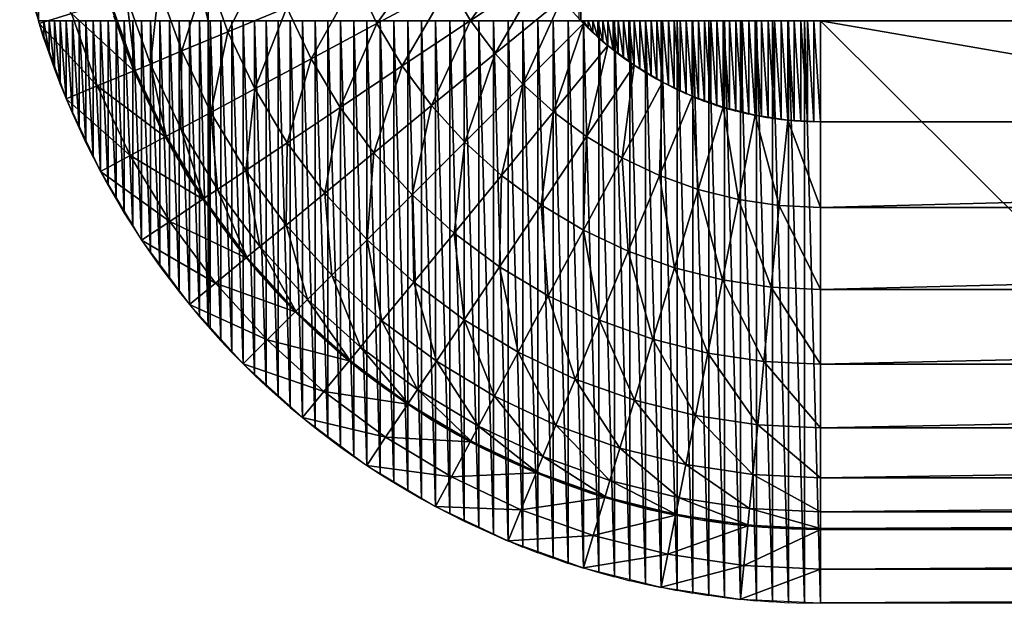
# Model space of a CAD drawing. Extents: x -100 to 100, y -50 to 50.
# Tile 1 of 19: x -100 to -76, y -50 to -36. Entities that reach past the tile are written whole.
import ezdxf

# ---------------------------------------------------------------- set-up
doc = ezdxf.new("R2010")
doc.units = 0

msp = doc.modelspace()

# ---------------------------------------------------------------- linework, layer by layer
at = {"layer": '1', "color": 254}
for points in [[(-99.249103, -18.567464), (-99.249103, -35.428805), (-99.157375, -35.742369)], [(-99.249103, -18.567464), (-99.157375, -35.742369), (-99.157375, -18.567464)], [(-99.157375, -18.567464), (-99.157375, -35.742369), (-95.000977, -35.742369)], [(-99.157375, -18.567464), (-95.000977, -35.742369), (-95.000977, -18.567464)], [(-95.000977, -18.567464), (-95.000977, -35.742369), (-65.679687, -35.742369)], [(-95.000977, -18.567464), (-65.679687, -35.742369), (-65.679687, -18.567464)], [(-85.919669, -18.567464, 30), (-85.919669, -35.691653, 30), (-85.869965, -35.744308, 30)], [(-85.919669, -18.567464, 30), (-85.869965, -35.744308, 30), (-85.869965, -18.567464, 30)], [(-85.869965, -18.567464, 30), (-85.869965, -35.742369, 30), (-65.679687, -35.742369, 30)], [(-85.869965, -18.567464, 30), (-65.679687, -35.742369, 30), (-65.679687, -18.567464, 30)], [(-99.615706, -33.901806), (-99.138807, -35.805694), (-98.348104, -35.565838, 9.444444)], [(-89.530309, -33.94757, 29.776262), (-91.386726, -34.716526, 29.115059), (-90.869589, -35.809921, 29.115059)], [(-89.530309, -33.94757, 29.776262), (-90.869589, -35.809921, 29.115059), (-89.09748, -34.86271, 29.776262)], [(-87.242359, -33.871129, 30), (-89.09748, -34.86271, 29.776262), (-88.577048, -35.730998, 29.776262)], [(-87.242359, -33.871129, 30), (-88.577048, -35.730998, 29.776262), (-86.828053, -34.562356, 30)], [(-93.540921, -34.107611, 28.045978), (-95.033376, -34.560337, 26.616858), (-94.514002, -36.011891, 26.616858)], [(-93.540921, -34.107611, 28.045978), (-94.514002, -36.011891, 26.616858), (-93.073111, -35.415052, 28.045978)], [(-95.033376, -34.560337, 26.616858), (-96.204769, -34.915671, 24.89165), (-95.644923, -36.480336, 24.89165)], [(-95.033376, -34.560337, 26.616858), (-95.644923, -36.480336, 24.89165), (-94.514002, -36.011891, 26.616858)], [(-91.386726, -34.716526, 29.115059), (-93.073111, -35.415052, 28.045978), (-92.479388, -36.670375, 28.045978)], [(-91.386726, -34.716526, 29.115059), (-92.479388, -36.670375, 28.045978), (-90.869589, -35.809921, 29.115059)], [(-86.828053, -34.562356, 30), (-88.577048, -35.730998, 29.776262), (-87.97401, -36.544102, 29.776262)], [(-86.828053, -34.562356, 30), (-87.97401, -36.544102, 29.776262), (-86.347983, -35.209656, 30)], [(-96.204769, -34.915671, 24.89165), (-97.002681, -35.157713, 22.947552), (-96.415267, -36.799424, 22.947552)], [(-96.204769, -34.915671, 24.89165), (-96.415267, -36.799424, 22.947552), (-95.644923, -36.480336, 24.89165)], [(-89.09748, -34.86271, 29.776262), (-90.869589, -35.809921, 29.115059), (-90.24778, -36.847346, 29.115059)], [(-89.09748, -34.86271, 29.776262), (-90.24778, -36.847346, 29.115059), (-88.577048, -35.730998, 29.776262)], [(-97.002681, -35.157713, 22.947552), (-97.391409, -35.27563, 20.871557), (-96.790564, -36.954878, 20.871557)], [(-97.002681, -35.157713, 22.947552), (-96.790564, -36.954878, 20.871557), (-96.415267, -36.799424, 22.947552)], [(-98.348104, -35.565838, 9.444444), (-96.816106, -36.965458, 20.555556), (-97.417865, -35.283656, 20.555556)], [(-93.073111, -35.415052, 28.045978), (-94.514002, -36.011891, 26.616858), (-93.854841, -37.405569, 26.616858)], [(-93.073111, -35.415052, 28.045978), (-93.854841, -37.405569, 26.616858), (-92.479388, -36.670375, 28.045978)], [(-86.347983, -35.209656, 30), (-87.97401, -36.544102, 29.776262), (-87.294179, -37.294179, 29.776262)], [(-86.347983, -35.209656, 30), (-87.294179, -37.294179, 29.776262), (-85.806781, -35.806781, 30)], [(-99.138807, -35.805694), (-97.714206, -37.337464, 9.444444), (-98.348104, -35.565838, 9.444444)], [(-98.348104, -35.565838, 9.444444), (-97.714206, -37.337464, 9.444444), (-96.816106, -36.965458, 20.555556)], [(-97.310768, -35.624617, 20.555556), (-97.050662, -36.290326, 20.871557), (-97.284475, -35.616073, 20.871557)], [(-97.310768, -35.624617, 20.555556), (-97.0766, -36.299895, 20.555556), (-97.050662, -36.290326, 20.871557)], [(-99.157375, -35.742369), (-99.157375, -35.746412), (-99.021128, -36.180341)], [(-99.157375, -35.742369), (-99.021128, -36.180341), (-99.021128, -35.742369)], [(-99.138807, -35.805694), (-98.477591, -37.653669), (-97.714206, -37.337464, 9.444444)], [(-99.021128, -35.742369), (-99.021128, -36.180341), (-98.896117, -36.552605)], [(-99.021128, -35.742369), (-98.896117, -36.552605), (-98.896117, -35.742369)], [(-98.896117, -35.742369), (-98.896117, -36.552605), (-98.763822, -36.922342)], [(-98.896117, -35.742369), (-98.763822, -36.922342), (-98.763822, -35.742369)], [(-98.763822, -35.742369), (-98.763822, -36.922342), (-98.624297, -37.28941)], [(-98.763822, -35.742369), (-98.624297, -37.28941), (-98.624297, -35.742369)], [(-98.624297, -35.742369), (-98.624297, -37.28941), (-98.477591, -37.653669)], [(-98.624297, -35.742369), (-98.477591, -37.653669), (-98.477591, -35.742369)], [(-98.477591, -35.742369), (-98.477591, -37.653669), (-98.323757, -38.014975)], [(-98.477591, -35.742369), (-98.323757, -38.014975), (-98.323757, -35.742369)], [(-98.323757, -35.742369), (-98.323757, -38.014975), (-98.162859, -38.373192)], [(-98.323757, -35.742369), (-98.162859, -38.373192), (-98.162859, -35.742369)], [(-98.162859, -35.742369), (-98.162859, -38.373192), (-97.994962, -38.728182)], [(-98.162859, -35.742369), (-97.994962, -38.728182), (-97.994962, -35.742369)], [(-97.994962, -35.742369), (-97.994962, -38.728182), (-97.820129, -39.079809)], [(-97.994962, -35.742369), (-97.820129, -39.079809), (-97.820129, -35.742369)], [(-97.820129, -35.742369), (-97.820129, -39.079809), (-97.638425, -39.427935)], [(-97.820129, -35.742369), (-97.638425, -39.427935), (-97.638425, -35.742369)], [(-97.638425, -35.742369), (-97.638425, -39.427935), (-97.449918, -39.772424)], [(-97.638425, -35.742369), (-97.449918, -39.772424), (-97.449918, -35.742369)], [(-97.449918, -35.742369), (-97.449918, -39.772424), (-97.254684, -40.113145)], [(-97.449918, -35.742369), (-97.254684, -40.113145), (-97.254684, -35.742369)], [(-97.254684, -35.742369), (-97.254684, -40.113145), (-97.052799, -40.449969)], [(-97.254684, -35.742369), (-97.052799, -40.449969), (-97.052799, -35.742369)], [(-97.052799, -35.742369), (-97.052799, -40.449969), (-96.844343, -40.782766)], [(-97.052799, -35.742369), (-96.844343, -40.782766), (-96.844343, -35.742369)], [(-96.844343, -35.742369), (-96.844343, -40.782766), (-96.629392, -41.111405)], [(-96.844343, -35.742369), (-96.629392, -41.111405), (-96.629392, -35.742369)], [(-96.629392, -35.742369), (-96.629392, -41.111405), (-96.408027, -41.435758)], [(-96.629392, -35.742369), (-96.408027, -41.435758), (-96.408027, -35.742369)], [(-96.408027, -35.742369), (-96.408027, -41.435758), (-96.180336, -41.755702)], [(-96.408027, -35.742369), (-96.180336, -41.755702), (-96.180336, -35.742369)], [(-96.180336, -35.742369), (-96.180336, -41.755702), (-95.946409, -42.071116)], [(-96.180336, -35.742369), (-95.946409, -42.071116), (-95.946409, -35.742369)], [(-95.946409, -35.742369), (-95.946409, -42.071116), (-95.706337, -42.381878)], [(-95.946409, -35.742369), (-95.706337, -42.381878), (-95.706337, -35.742369)], [(-95.706337, -35.742369), (-95.706337, -42.381878), (-95.460209, -42.687866)], [(-95.706337, -35.742369), (-95.460209, -42.687866), (-95.460209, -35.742369)], [(-95.460209, -35.742369), (-95.460209, -42.687866), (-95.208118, -42.98896)], [(-95.460209, -35.742369), (-95.208118, -42.98896), (-95.208118, -35.742369)], [(-95.208118, -35.742369), (-95.208118, -42.98896), (-95.000977, -43.226869)], [(-95.208118, -35.742369), (-95.000977, -43.226869), (-95.000977, -35.742369)], [(-95.000977, -35.742369), (-95.000977, -43.226869), (-94.950163, -43.285046)], [(-95.000977, -35.742369), (-94.950163, -43.285046), (-94.950163, -35.742369)], [(-94.950163, -35.742369), (-94.950163, -43.285046), (-94.686447, -43.576012)], [(-94.950163, -35.742369), (-94.686447, -43.576012), (-94.686447, -35.742369)], [(-94.686447, -35.742369), (-94.686447, -43.576012), (-94.41707, -43.861746)], [(-94.686447, -35.742369), (-94.41707, -43.861746), (-94.41707, -35.742369)], [(-94.41707, -35.742369), (-94.41707, -43.861746), (-94.142136, -44.142136)], [(-94.41707, -35.742369), (-94.142136, -44.142136), (-94.142136, -35.742369)], [(-94.142136, -35.742369), (-94.142136, -44.142136), (-93.861746, -44.41707)], [(-94.142136, -35.742369), (-93.861746, -44.41707), (-93.861746, -35.742369)], [(-93.861746, -35.742369), (-93.861746, -44.41707), (-93.576012, -44.686447)], [(-93.861746, -35.742369), (-93.576012, -44.686447), (-93.576012, -35.742369)], [(-93.576012, -35.742369), (-93.576012, -44.686447), (-93.285046, -44.950163)], [(-93.576012, -35.742369), (-93.285046, -44.950163), (-93.285046, -35.742369)], [(-93.285046, -35.742369), (-93.285046, -44.950163), (-92.98896, -45.208118)], [(-93.285046, -35.742369), (-92.98896, -45.208118), (-92.98896, -35.742369)], [(-92.98896, -35.742369), (-92.98896, -45.208118), (-92.687866, -45.460209)], [(-92.98896, -35.742369), (-92.687866, -45.460209), (-92.687866, -35.742369)], [(-92.687866, -35.742369), (-92.687866, -45.460209), (-92.381878, -45.706337)], [(-92.687866, -35.742369), (-92.381878, -45.706337), (-92.381878, -35.742369)], [(-90.869589, -35.809921, 29.115059), (-92.479388, -36.670375, 28.045978), (-91.765487, -37.861446, 28.045978)], [(-92.381878, -35.742369), (-92.381878, -45.706337), (-92.071116, -45.946409)], [(-92.381878, -35.742369), (-92.071116, -45.946409), (-92.071116, -35.742369)], [(-92.071116, -35.742369), (-92.071116, -45.946409), (-91.755702, -46.180336)], [(-92.071116, -35.742369), (-91.755702, -46.180336), (-91.755702, -35.742369)], [(-90.869589, -35.809921, 29.115059), (-91.765487, -37.861446, 28.045978), (-90.24778, -36.847346, 29.115059)], [(-91.755702, -35.742369), (-91.755702, -46.180336), (-91.435758, -46.408027)], [(-91.755702, -35.742369), (-91.435758, -46.408027), (-91.435758, -35.742369)], [(-91.435758, -35.742369), (-91.435758, -46.408027), (-91.111405, -46.629392)], [(-91.435758, -35.742369), (-91.111405, -46.629392), (-91.111405, -35.742369)], [(-91.111405, -35.742369), (-91.111405, -46.629392), (-90.782766, -46.844343)], [(-91.111405, -35.742369), (-90.782766, -46.844343), (-90.782766, -35.742369)], [(-90.782766, -35.742369), (-90.782766, -46.844343), (-90.449969, -47.052799)], [(-90.782766, -35.742369), (-90.449969, -47.052799), (-90.449969, -35.742369)], [(-90.449969, -35.742369), (-90.449969, -47.052799), (-90.113145, -47.254684)], [(-90.449969, -35.742369), (-90.113145, -47.254684), (-90.113145, -35.742369)], [(-88.577048, -35.730998, 29.776262), (-90.24778, -36.847346, 29.115059), (-89.527276, -37.818834, 29.115059)], [(-90.113145, -35.742369), (-90.113145, -47.254684), (-89.772424, -47.449918)], [(-90.113145, -35.742369), (-89.772424, -47.449918), (-89.772424, -35.742369)], [(-89.772424, -35.742369), (-89.772424, -47.449918), (-89.427935, -47.638425)], [(-89.772424, -35.742369), (-89.427935, -47.638425), (-89.427935, -35.742369)], [(-88.577048, -35.730998, 29.776262), (-89.527276, -37.818834, 29.115059), (-87.97401, -36.544102, 29.776262)], [(-89.427935, -35.742369), (-89.427935, -47.638425), (-89.079809, -47.820129)], [(-89.427935, -35.742369), (-89.079809, -47.820129), (-89.079809, -35.742369)], [(-89.079809, -35.742369), (-89.079809, -47.820129), (-88.728182, -47.994962)], [(-89.079809, -35.742369), (-88.728182, -47.994962), (-88.728182, -35.742369)], [(-88.728182, -35.742369), (-88.728182, -47.994962), (-88.373192, -48.162859)], [(-88.728182, -35.742369), (-88.373192, -48.162859), (-88.373192, -35.742369)], [(-88.373192, -35.742369), (-88.373192, -48.162859), (-88.014975, -48.323757)], [(-88.373192, -35.742369), (-88.014975, -48.323757), (-88.014975, -35.742369)], [(-88.014975, -35.742369), (-88.014975, -48.323757), (-87.653669, -48.48516)], [(-88.014975, -35.742369), (-87.653669, -48.48516), (-87.653669, -35.742369)], [(-87.653669, -35.742369), (-87.653669, -48.477591), (-87.28941, -48.631856)], [(-87.653669, -35.742369), (-87.28941, -48.631856), (-87.28941, -35.742369)], [(-85.806781, -35.806781, 30), (-87.294179, -37.294179, 29.776262), (-86.544102, -37.97401, 29.776262)], [(-87.28941, -35.742369), (-87.28941, -48.624297), (-86.922342, -48.771368)], [(-87.28941, -35.742369), (-86.922342, -48.771368), (-86.922342, -35.742369)], [(-86.922342, -35.742369), (-86.922342, -48.763822), (-86.552605, -48.903653)], [(-86.922342, -35.742369), (-86.552605, -48.903653), (-86.552605, -35.742369)], [(-86.552605, -35.742369), (-86.552605, -48.896117), (-86.180341, -49.028662)], [(-86.552605, -35.742369), (-86.180341, -49.028662), (-86.180341, -35.742369)], [(-85.806781, -35.806781, 30), (-86.544102, -37.97401, 29.776262), (-85.209656, -36.347983, 30)], [(-86.180341, -35.742369), (-86.180341, -49.021128), (-85.805694, -49.146343)], [(-86.180341, -35.742369), (-85.805694, -49.146343), (-85.805694, -35.742369)], [(-85.869965, -35.742369, 30), (-85.806781, -35.806781, 30), (-85.806781, -35.742369, 30)], [(-85.806781, -35.742369, 30), (-85.806781, -35.806781, 30), (-85.691653, -35.923984, 30)], [(-85.806781, -35.742369, 30), (-85.691653, -35.923984, 30), (-85.691653, -35.742369, 30)], [(-85.805694, -35.742369), (-85.805694, -49.138807), (-85.428805, -49.256644)], [(-85.805694, -35.742369), (-85.428805, -49.256644), (-85.428805, -35.742369)], [(-85.691653, -35.742369, 30), (-85.691653, -35.919669, 30), (-85.574331, -36.034505, 30)], [(-85.691653, -35.742369, 30), (-85.574331, -36.034505, 30), (-85.574331, -35.742369, 30)], [(-85.574331, -35.742369, 30), (-85.574331, -36.030275, 30), (-85.45486, -36.142708, 30)], [(-85.574331, -35.742369, 30), (-85.45486, -36.142708, 30), (-85.45486, -35.742369, 30)], [(-85.45486, -35.742369, 30), (-85.45486, -36.138557, 30), (-85.333286, -36.248552, 30)], [(-85.45486, -35.742369, 30), (-85.333286, -36.248552, 30), (-85.333286, -35.742369, 30)], [(-85.428805, -35.742369), (-85.428805, -49.249103), (-85.049823, -49.359519)], [(-85.428805, -35.742369), (-85.049823, -49.359519), (-85.049823, -35.742369)], [(-85.333286, -35.742369, 30), (-85.333286, -36.244474, 30), (-85.209656, -36.351995, 30)], [(-85.333286, -35.742369, 30), (-85.209656, -36.351995, 30), (-85.209656, -35.742369, 30)], [(-85.209656, -35.742369, 30), (-85.209656, -36.347983, 30), (-85.084016, -36.452994, 30)], [(-85.209656, -35.742369, 30), (-85.084016, -36.452994, 30), (-85.084016, -35.742369, 30)], [(-85.084016, -35.742369, 30), (-85.084016, -36.449044, 30), (-84.956415, -36.551507, 30)], [(-85.084016, -35.742369, 30), (-84.956415, -36.551507, 30), (-84.956415, -35.742369, 30)], [(-85.049823, -35.742369), (-85.049823, -49.351978), (-84.668897, -49.454939)], [(-85.049823, -35.742369), (-84.668897, -49.454939), (-84.668897, -35.742369)], [(-84.956415, -35.742369, 30), (-84.956415, -36.547619, 30), (-84.826905, -36.6475, 30)], [(-84.956415, -35.742369, 30), (-84.826905, -36.6475, 30), (-84.826905, -35.742369, 30)], [(-84.826905, -35.742369, 30), (-84.826905, -36.643671, 30), (-84.695535, -36.740937, 30)], [(-84.826905, -35.742369, 30), (-84.695535, -36.740937, 30), (-84.695535, -35.742369, 30)], [(-84.695535, -35.742369, 30), (-84.695535, -36.737161, 30), (-84.562356, -36.831781, 30)], [(-84.695535, -35.742369, 30), (-84.562356, -36.831781, 30), (-84.562356, -35.742369, 30)], [(-84.668897, -35.742369), (-84.668897, -49.447394), (-84.286175, -49.542868)], [(-84.668897, -35.742369), (-84.286175, -49.542868), (-84.286175, -35.742369)], [(-84.562356, -35.742369, 30), (-84.562356, -36.828053, 30), (-84.42742, -36.919994, 30)], [(-84.562356, -35.742369, 30), (-84.42742, -36.919994, 30), (-84.42742, -35.742369, 30)], [(-84.42742, -35.742369, 30), (-84.42742, -36.916311, 30), (-84.290777, -37.00554, 30)], [(-84.42742, -35.742369, 30), (-84.290777, -37.00554, 30), (-84.290777, -35.742369, 30)], [(-84.290777, -35.742369, 30), (-84.290777, -37.001902, 30), (-84.152479, -37.088391, 30)], [(-84.290777, -35.742369, 30), (-84.152479, -37.088391, 30), (-84.152479, -35.742369, 30)], [(-84.286175, -35.742369), (-84.286175, -49.535316), (-83.901806, -49.62327)], [(-84.286175, -35.742369), (-83.901806, -49.62327), (-83.901806, -35.742369)], [(-84.152479, -35.742369, 30), (-84.152479, -37.084795, 30), (-84.012579, -37.168515, 30)], [(-84.152479, -35.742369, 30), (-84.012579, -37.168515, 30), (-84.012579, -35.742369, 30)], [(-84.012579, -35.742369, 30), (-84.012579, -37.164958, 30), (-83.871129, -37.245883, 30)], [(-84.012579, -35.742369, 30), (-83.871129, -37.245883, 30), (-83.871129, -35.742369, 30)], [(-83.901806, -35.742369), (-83.901806, -49.615706), (-83.515939, -49.696108)], [(-83.901806, -35.742369), (-83.515939, -49.696108), (-83.515939, -35.742369)], [(-83.871129, -35.742369, 30), (-83.871129, -37.242359, 30), (-83.728181, -37.32046, 30)], [(-83.871129, -35.742369, 30), (-83.728181, -37.32046, 30), (-83.728181, -35.742369, 30)], [(-83.728181, -35.742369, 30), (-83.728181, -37.316969, 30), (-83.583795, -37.392216, 30)], [(-83.728181, -35.742369, 30), (-83.583795, -37.392216, 30), (-83.583795, -35.742369, 30)], [(-83.583795, -35.742369, 30), (-83.583795, -37.388759, 30), (-83.438028, -37.461127, 30)], [(-83.583795, -35.742369, 30), (-83.438028, -37.461127, 30), (-83.438028, -35.742369, 30)], [(-83.515939, -35.742369), (-83.515939, -49.688529), (-83.128717, -49.76135)], [(-83.515939, -35.742369), (-83.128717, -49.76135), (-83.128717, -35.742369)], [(-83.438028, -35.742369, 30), (-83.438028, -37.457701, 30), (-83.290941, -37.527166, 30)], [(-83.438028, -35.742369, 30), (-83.290941, -37.527166, 30), (-83.290941, -35.742369, 30)], [(-83.290941, -35.742369, 30), (-83.290941, -37.523767, 30), (-83.142593, -37.590305, 30)], [(-83.290941, -35.742369, 30), (-83.142593, -37.590305, 30), (-83.142593, -35.742369, 30)], [(-83.142593, -35.742369, 30), (-83.142593, -37.590305, 30), (-82.993041, -37.657286, 30)], [(-83.142593, -35.742369, 30), (-82.993041, -37.657286, 30), (-82.993041, -35.742369, 30)], [(-83.128717, -35.742369), (-83.128717, -49.753762), (-82.740282, -49.818981)], [(-83.128717, -35.742369), (-82.740282, -49.818981), (-82.740282, -35.742369)], [(-82.993041, -35.742369, 30), (-82.993041, -37.650518, 30), (-82.84234, -37.714503, 30)], [(-82.993041, -35.742369, 30), (-82.84234, -37.714503, 30), (-82.84234, -35.742369, 30)], [(-82.84234, -35.742369, 30), (-82.84234, -37.70778, 30), (-82.690541, -37.768752, 30)], [(-82.84234, -35.742369, 30), (-82.690541, -37.768752, 30), (-82.690541, -35.742369, 30)], [(-82.740282, -35.742369), (-82.740282, -49.811382), (-82.350776, -49.86898)], [(-82.740282, -35.742369), (-82.350776, -49.86898), (-82.350776, -35.742369)], [(-82.690541, -35.742369, 30), (-82.690541, -37.762075, 30), (-82.537697, -37.820018, 30)], [(-82.690541, -35.742369, 30), (-82.537697, -37.820018, 30), (-82.537697, -35.742369, 30)], [(-82.537697, -35.742369, 30), (-82.537697, -37.813383, 30), (-82.38386, -37.868284, 30)], [(-82.537697, -35.742369, 30), (-82.38386, -37.868284, 30), (-82.38386, -35.742369, 30)], [(-82.38386, -35.742369, 30), (-82.38386, -37.861686, 30), (-82.229086, -37.913529, 30)], [(-82.38386, -35.742369, 30), (-82.229086, -37.913529, 30), (-82.229086, -35.742369, 30)], [(-82.350776, -35.742369), (-82.350776, -49.861367), (-81.960343, -49.911324)], [(-82.350776, -35.742369), (-81.960343, -49.911324), (-81.960343, -35.742369)], [(-82.229086, -35.742369, 30), (-82.229086, -37.906964, 30), (-82.073443, -37.955728, 30)], [(-82.229086, -35.742369, 30), (-82.073443, -37.955728, 30), (-82.073443, -35.742369, 30)], [(-82.073443, -35.742369, 30), (-82.073443, -37.945949, 30), (-81.917002, -37.988363, 30)], [(-82.073443, -35.742369, 30), (-81.917002, -37.988363, 30), (-81.917002, -35.742369, 30)], [(-81.960343, -35.742369), (-81.960343, -49.903695), (-81.56913, -49.94599)], [(-81.960343, -35.742369), (-81.56913, -49.94599), (-81.56913, -35.742369)], [(-81.917002, -35.742369, 30), (-81.917002, -37.985135, 30), (-81.759835, -38.024457, 30)], [(-81.917002, -35.742369, 30), (-81.759835, -38.024457, 30), (-81.759835, -35.742369, 30)], [(-81.759835, -35.742369, 30), (-81.759835, -38.021241, 30), (-81.602013, -38.057458, 30)], [(-81.759835, -35.742369, 30), (-81.602013, -38.057458, 30), (-81.602013, -35.742369, 30)], [(-81.602013, -35.742369, 30), (-81.602013, -38.054251, 30), (-81.443603, -38.08735, 30)], [(-81.602013, -35.742369, 30), (-81.443603, -38.08735, 30), (-81.443603, -35.742369, 30)], [(-81.56913, -35.742369), (-81.56913, -49.938345), (-81.17731, -49.972961)], [(-81.56913, -35.742369), (-81.17731, -49.972961), (-81.17731, -35.742369)], [(-81.443603, -35.742369, 30), (-81.443603, -38.08415, 30), (-81.284655, -38.11412, 30)], [(-81.443603, -35.742369, 30), (-81.284655, -38.11412, 30), (-81.284655, -35.742369, 30)], [(-81.284655, -35.742369, 30), (-81.284655, -38.110929, 30), (-81.125216, -38.137764, 30)], [(-81.284655, -35.742369, 30), (-81.125216, -38.137764, 30), (-81.125216, -35.742369, 30)], [(-81.17731, -35.742369), (-81.17731, -49.965308), (-80.785062, -49.992238)], [(-81.17731, -35.742369), (-80.785062, -49.992238), (-80.785062, -35.742369)], [(-81.125216, -35.742369, 30), (-81.125216, -38.13458, 30), (-80.96533, -38.158275, 30)], [(-81.125216, -35.742369, 30), (-80.96533, -38.158275, 30), (-80.96533, -35.742369, 30)], [(-80.96533, -35.742369, 30), (-80.96533, -38.155097, 30), (-80.805045, -38.175647, 30)], [(-80.96533, -35.742369, 30), (-80.805045, -38.175647, 30), (-80.805045, -35.742369, 30)], [(-80.805045, -35.742369, 30), (-80.805045, -38.172473, 30), (-80.644413, -38.189871, 30)], [(-80.805045, -35.742369, 30), (-80.644413, -38.189871, 30), (-80.644413, -35.742369, 30)], [(-80.785062, -35.742369), (-80.785062, -49.984576), (-80.392566, -50.003816)], [(-80.785062, -35.742369), (-80.392566, -50.003816), (-80.392566, -35.742369)], [(-80.644413, -35.742369, 30), (-80.644413, -38.1867, 30), (-80.483509, -38.20094, 30)], [(-80.644413, -35.742369, 30), (-80.483509, -38.20094, 30), (-80.483509, -35.742369, 30)], [(-80.483509, -35.742369, 30), (-80.483509, -38.197774, 30), (-80.322417, -38.208852, 30)], [(-80.483509, -35.742369, 30), (-80.322417, -38.208852, 30), (-80.322417, -35.742369, 30)], [(-80.392566, -35.742369), (-80.392566, -49.996143), (-80, -50.00769)], [(-80.392566, -35.742369), (-80, -50.00769), (-80, -35.742369)], [(-80.322417, -35.742369, 30), (-80.322417, -38.20569, 30), (-80.16122, -38.213605, 30)], [(-80.322417, -35.742369, 30), (-80.16122, -38.213605, 30), (-80.16122, -35.742369, 30)], [(-80.16122, -35.742369, 30), (-80.16122, -38.210443, 30), (-80, -38.215193, 30)], [(-80.16122, -35.742369, 30), (-80, -38.215193, 30), (-80, -35.742369, 30)], [(-80, -35.742369, 30), (-80, -38.212028, 30), (-65.679687, -38.212028, 30)], [(-80, -35.742369, 30), (-65.679687, -38.212028, 30), (-65.679687, -35.742369, 30)], [(-80, -35.742369), (-80, -50), (-65.679687, -50)], [(-80, -35.742369), (-65.679687, -50), (-65.679687, -35.742369)], [(-94.514002, -36.011891, 26.616858), (-95.644923, -36.480336, 24.89165), (-94.934402, -37.982606, 24.89165)], [(-94.514002, -36.011891, 26.616858), (-94.934402, -37.982606, 24.89165), (-93.854841, -37.405569, 26.616858)], [(-97.0766, -36.299895, 20.555556), (-96.790564, -36.954878, 20.871557), (-97.050662, -36.290326, 20.871557)], [(-97.0766, -36.299895, 20.555556), (-96.816106, -36.965458, 20.555556), (-96.790564, -36.954878, 20.871557)], [(-85.209656, -36.347983, 30), (-86.544102, -37.97401, 29.776262), (-85.730998, -38.577048, 29.776262)], [(-85.209656, -36.347983, 30), (-85.730998, -38.577048, 29.776262), (-84.562356, -36.828053, 30)], [(-95.644923, -36.480336, 24.89165), (-96.415267, -36.799424, 22.947552), (-95.669762, -38.375663, 22.947552)], [(-95.644923, -36.480336, 24.89165), (-95.669762, -38.375663, 22.947552), (-94.934402, -37.982606, 24.89165)], [(-87.97401, -36.544102, 29.776262), (-89.527276, -37.818834, 29.115059), (-88.71502, -38.71502, 29.115059)], [(-87.97401, -36.544102, 29.776262), (-88.71502, -38.71502, 29.115059), (-87.294179, -37.294179, 29.776262)], [(-96.415267, -36.799424, 22.947552), (-96.790564, -36.954878, 20.871557), (-96.028015, -38.567153, 20.871557)], [(-96.415267, -36.799424, 22.947552), (-96.028015, -38.567153, 20.871557), (-95.669762, -38.375663, 22.947552)], [(-92.479388, -36.670375, 28.045978), (-93.854841, -37.405569, 26.616858), (-93.062255, -38.727919, 26.616858)], [(-92.479388, -36.670375, 28.045978), (-93.062255, -38.727919, 26.616858), (-91.765487, -37.861446, 28.045978)], [(-90.24778, -36.847346, 29.115059), (-91.765487, -37.861446, 28.045978), (-90.938276, -38.976811, 28.045978)], [(-90.24778, -36.847346, 29.115059), (-90.938276, -38.976811, 28.045978), (-89.527276, -37.818834, 29.115059)], [(-84.562356, -36.828053, 30), (-85.730998, -38.577048, 29.776262), (-84.86271, -39.09748, 29.776262)], [(-84.562356, -36.828053, 30), (-84.86271, -39.09748, 29.776262), (-83.871129, -37.242359, 30)], [(-97.714206, -37.337464, 9.444444), (-96.052397, -38.580186, 20.555556), (-96.816106, -36.965458, 20.555556)], [(-96.816106, -36.965458, 20.555556), (-96.504569, -37.608708, 20.871557), (-96.790564, -36.954878, 20.871557)], [(-96.816106, -36.965458, 20.555556), (-96.529676, -37.620282, 20.555556), (-96.504569, -37.608708, 20.871557)], [(-98.477591, -37.653669), (-96.90971, -39.038428, 9.444444), (-97.714206, -37.337464, 9.444444)], [(-97.714206, -37.337464, 9.444444), (-96.90971, -39.038428, 9.444444), (-96.052397, -38.580186, 20.555556)], [(-87.294179, -37.294179, 29.776262), (-88.71502, -38.71502, 29.115059), (-87.818834, -39.527276, 29.115059)], [(-87.294179, -37.294179, 29.776262), (-87.818834, -39.527276, 29.115059), (-86.544102, -37.97401, 29.776262)], [(-83.871129, -37.242359, 30), (-84.86271, -39.09748, 29.776262), (-83.94757, -39.530309, 29.776262)], [(-83.871129, -37.242359, 30), (-83.94757, -39.530309, 29.776262), (-83.142593, -37.586931, 30)], [(-96.529676, -37.620282, 20.555556), (-96.193129, -38.250811, 20.871557), (-96.504569, -37.608708, 20.871557)], [(-96.529676, -37.620282, 20.555556), (-96.217762, -38.263362, 20.555556), (-96.193129, -38.250811, 20.871557)], [(-93.854841, -37.405569, 26.616858), (-94.934402, -37.982606, 24.89165), (-94.080058, -39.407993, 24.89165)], [(-93.854841, -37.405569, 26.616858), (-94.080058, -39.407993, 24.89165), (-93.062255, -38.727919, 26.616858)], [(-83.142593, -37.586931, 30), (-83.94757, -39.530309, 29.776262), (-82.994467, -39.871336, 29.776262)], [(-83.142593, -37.586931, 30), (-82.994467, -39.871336, 29.776262), (-82.38386, -37.858411, 30)], [(-98.477591, -37.653669), (-97.638425, -39.427935), (-96.90971, -39.038428, 9.444444)], [(-91.765487, -37.861446, 28.045978), (-93.062255, -38.727919, 26.616858), (-92.143871, -39.966217, 26.616858)], [(-91.765487, -37.861446, 28.045978), (-92.143871, -39.966217, 26.616858), (-90.938276, -38.976811, 28.045978)], [(-89.527276, -37.818834, 29.115059), (-90.938276, -38.976811, 28.045978), (-90.005724, -40.005724, 28.045978)], [(-89.527276, -37.818834, 29.115059), (-90.005724, -40.005724, 28.045978), (-88.71502, -38.71502, 29.115059)], [(-82.38386, -37.858411, 30), (-82.994467, -39.871336, 29.776262), (-82.012399, -40.117329, 29.776262)], [(-82.38386, -37.858411, 30), (-82.012399, -40.117329, 29.776262), (-81.602013, -38.054251, 30)], [(-94.934402, -37.982606, 24.89165), (-95.669762, -38.375663, 22.947552), (-94.77335, -39.871236, 22.947552)], [(-94.934402, -37.982606, 24.89165), (-94.77335, -39.871236, 22.947552), (-94.080058, -39.407993, 24.89165)], [(-86.544102, -37.97401, 29.776262), (-87.818834, -39.527276, 29.115059), (-86.847346, -40.24778, 29.115059)], [(-86.544102, -37.97401, 29.776262), (-86.847346, -40.24778, 29.115059), (-85.730998, -38.577048, 29.776262)], [(-81.602013, -38.054251, 30), (-82.012399, -40.117329, 29.776262), (-81.011202, -40.265845, 29.776262)], [(-81.602013, -38.054251, 30), (-81.011202, -40.265845, 29.776262), (-80.805045, -38.172473, 30)], [(-96.217762, -38.263362, 20.555556), (-96.028015, -38.567153, 20.871557), (-96.193129, -38.250811, 20.871557)], [(-96.217762, -38.263362, 20.555556), (-96.052397, -38.580186, 20.555556), (-96.028015, -38.567153, 20.871557)], [(-80.805045, -38.172473, 30), (-81.011202, -40.265845, 29.776262), (-80, -40.315527, 29.776262)], [(-80.805045, -38.172473, 30), (-80, -40.315527, 29.776262), (-80, -38.212028, 30)], [(-80, -40.315527, 29.776262), (0, -38.212028, 30), (-80, -38.212028, 30)], [(-80, -40.315527, 29.776262), (0, -40.315527, 29.776262), (0, -38.212028, 30)], [(-96.90971, -39.038428, 9.444444), (-95.134096, -40.112279, 20.555556), (-96.052397, -38.580186, 20.555556)], [(-96.052397, -38.580186, 20.555556), (-95.856719, -38.88019, 20.871557), (-96.028015, -38.567153, 20.871557)], [(-96.052397, -38.580186, 20.555556), (-95.880841, -38.893699, 20.555556), (-95.856719, -38.88019, 20.871557)], [(-95.669762, -38.375663, 22.947552), (-96.028015, -38.567153, 20.871557), (-95.111108, -40.09692, 20.871557)], [(-95.669762, -38.375663, 22.947552), (-95.111108, -40.09692, 20.871557), (-94.77335, -39.871236, 22.947552)], [(-85.730998, -38.577048, 29.776262), (-86.847346, -40.24778, 29.115059), (-85.809921, -40.869589, 29.115059)], [(-85.730998, -38.577048, 29.776262), (-85.809921, -40.869589, 29.115059), (-84.86271, -39.09748, 29.776262)], [(-93.062255, -38.727919, 26.616858), (-94.080058, -39.407993, 24.89165), (-93.090113, -40.742779, 24.89165)], [(-93.062255, -38.727919, 26.616858), (-93.090113, -40.742779, 24.89165), (-92.143871, -39.966217, 26.616858)], [(-88.71502, -38.71502, 29.115059), (-90.005724, -40.005724, 28.045978), (-88.976811, -40.938276, 28.045978)], [(-88.71502, -38.71502, 29.115059), (-88.976811, -40.938276, 28.045978), (-87.818834, -39.527276, 29.115059)], [(-97.638425, -39.427935), (-95.942364, -40.652347, 9.444444), (-96.90971, -39.038428, 9.444444)], [(-96.90971, -39.038428, 9.444444), (-95.942364, -40.652347, 9.444444), (-95.134096, -40.112279, 20.555556)], [(-95.880841, -38.893699, 20.555556), (-95.495858, -39.495875, 20.871557), (-95.856719, -38.88019, 20.871557)], [(-95.880841, -38.893699, 20.555556), (-95.51943, -39.51032, 20.555556), (-95.495858, -39.495875, 20.871557)], [(-90.938276, -38.976811, 28.045978), (-92.143871, -39.966217, 26.616858), (-91.108535, -41.108535, 26.616858)], [(-90.938276, -38.976811, 28.045978), (-91.108535, -41.108535, 26.616858), (-90.005724, -40.005724, 28.045978)], [(-84.86271, -39.09748, 29.776262), (-85.809921, -40.869589, 29.115059), (-84.716526, -41.386726, 29.115059)], [(-84.86271, -39.09748, 29.776262), (-84.716526, -41.386726, 29.115059), (-83.94757, -39.530309, 29.776262)], [(-97.638425, -39.427935), (-96.629392, -41.111405), (-95.942364, -40.652347, 9.444444)], [(-95.51943, -39.51032, 20.555556), (-95.111108, -40.09692, 20.871557), (-95.495858, -39.495875, 20.871557)], [(-95.51943, -39.51032, 20.555556), (-95.134096, -40.112279, 20.555556), (-95.111108, -40.09692, 20.871557)], [(-94.080058, -39.407993, 24.89165), (-94.77335, -39.871236, 22.947552), (-93.734661, -41.271745, 22.947552)], [(-94.080058, -39.407993, 24.89165), (-93.734661, -41.271745, 22.947552), (-93.090113, -40.742779, 24.89165)], [(-87.818834, -39.527276, 29.115059), (-88.976811, -40.938276, 28.045978), (-87.861446, -41.765487, 28.045978)], [(-87.818834, -39.527276, 29.115059), (-87.861446, -41.765487, 28.045978), (-86.847346, -40.24778, 29.115059)], [(-83.94757, -39.530309, 29.776262), (-84.716526, -41.386726, 29.115059), (-83.577751, -41.794187, 29.115059)], [(-83.94757, -39.530309, 29.776262), (-83.577751, -41.794187, 29.115059), (-82.994467, -39.871336, 29.776262)], [(-94.77335, -39.871236, 22.947552), (-95.111108, -40.09692, 20.871557), (-94.048673, -41.529448, 20.871557)], [(-94.77335, -39.871236, 22.947552), (-94.048673, -41.529448, 20.871557), (-93.734661, -41.271745, 22.947552)], [(-92.143871, -39.966217, 26.616858), (-93.090113, -40.742779, 24.89165), (-91.974105, -41.974105, 24.89165)], [(-92.143871, -39.966217, 26.616858), (-91.974105, -41.974105, 24.89165), (-91.108535, -41.108535, 26.616858)], [(-90.005724, -40.005724, 28.045978), (-91.108535, -41.108535, 26.616858), (-89.966217, -42.143871, 26.616858)], [(-90.005724, -40.005724, 28.045978), (-89.966217, -42.143871, 26.616858), (-88.976811, -40.938276, 28.045978)], [(-82.994467, -39.871336, 29.776262), (-83.577751, -41.794187, 29.115059), (-82.404421, -42.088089, 29.115059)], [(-82.994467, -39.871336, 29.776262), (-82.404421, -42.088089, 29.115059), (-82.012399, -40.117329, 29.776262)], [(-95.942364, -40.652347, 9.444444), (-94.070044, -41.546987, 20.555556), (-95.134096, -40.112279, 20.555556)], [(-95.134096, -40.112279, 20.555556), (-94.703052, -40.682392, 20.871557), (-95.111108, -40.09692, 20.871557)], [(-95.134096, -40.112279, 20.555556), (-94.725418, -40.698642, 20.555556), (-94.703052, -40.682392, 20.871557)], [(-86.847346, -40.24778, 29.115059), (-87.861446, -41.765487, 28.045978), (-86.670375, -42.479388, 28.045978)], [(-86.847346, -40.24778, 29.115059), (-86.670375, -42.479388, 28.045978), (-85.809921, -40.869589, 29.115059)], [(-82.012399, -40.117329, 29.776262), (-82.404421, -42.088089, 29.115059), (-81.208133, -42.265544, 29.115059)], [(-82.012399, -40.117329, 29.776262), (-81.208133, -42.265544, 29.115059), (-81.011202, -40.265845, 29.776262)], [(-81.011202, -40.265845, 29.776262), (-81.208133, -42.265544, 29.115059), (-80, -42.324899, 29.115059)], [(-81.011202, -40.265845, 29.776262), (-80, -42.324899, 29.115059), (-80, -40.315527, 29.776262)], [(-80, -42.324899, 29.115059), (0, -40.315527, 29.776262), (-80, -40.315527, 29.776262)], [(-80, -42.324899, 29.115059), (0, -42.324899, 29.115059), (0, -40.315527, 29.776262)], [(-96.629392, -41.111405), (-94.821485, -42.163678, 9.444444), (-95.942364, -40.652347, 9.444444)], [(-95.942364, -40.652347, 9.444444), (-94.821485, -42.163678, 9.444444), (-94.070044, -41.546987, 20.555556)], [(-94.725418, -40.698642, 20.555556), (-94.272329, -41.251397, 20.871557), (-94.703052, -40.682392, 20.871557)], [(-94.725418, -40.698642, 20.555556), (-94.29404, -41.268513, 20.555556), (-94.272329, -41.251397, 20.871557)], [(-93.090113, -40.742779, 24.89165), (-93.734661, -41.271745, 22.947552), (-92.563701, -42.563701, 22.947552)], [(-93.090113, -40.742779, 24.89165), (-92.563701, -42.563701, 22.947552), (-91.974105, -41.974105, 24.89165)], [(-88.976811, -40.938276, 28.045978), (-89.966217, -42.143871, 26.616858), (-88.727919, -43.062255, 26.616858)], [(-88.976811, -40.938276, 28.045978), (-88.727919, -43.062255, 26.616858), (-87.861446, -41.765487, 28.045978)], [(-85.809921, -40.869589, 29.115059), (-86.670375, -42.479388, 28.045978), (-85.415052, -43.073111, 28.045978)], [(-85.809921, -40.869589, 29.115059), (-85.415052, -43.073111, 28.045978), (-84.716526, -41.386726, 29.115059)], [(-96.629392, -41.111405), (-95.460209, -42.687866), (-94.821485, -42.163678, 9.444444)], [(-91.108535, -41.108535, 26.616858), (-91.974105, -41.974105, 24.89165), (-90.742779, -43.090113, 24.89165)], [(-91.108535, -41.108535, 26.616858), (-90.742779, -43.090113, 24.89165), (-89.966217, -42.143871, 26.616858)], [(-94.29404, -41.268513, 20.555556), (-94.048673, -41.529448, 20.871557), (-94.272329, -41.251397, 20.871557)], [(-94.29404, -41.268513, 20.555556), (-94.070044, -41.546987, 20.555556), (-94.048673, -41.529448, 20.871557)], [(-93.734661, -41.271745, 22.947552), (-94.048673, -41.529448, 20.871557), (-92.850941, -42.850941, 20.871557)], [(-93.734661, -41.271745, 22.947552), (-92.850941, -42.850941, 20.871557), (-92.563701, -42.563701, 22.947552)], [(-84.716526, -41.386726, 29.115059), (-85.415052, -43.073111, 28.045978), (-84.107611, -43.540921, 28.045978)], [(-84.716526, -41.386726, 29.115059), (-84.107611, -43.540921, 28.045978), (-83.577751, -41.794187, 29.115059)], [(-94.821485, -42.163678, 9.444444), (-92.87049, -42.87049, 20.555556), (-94.070044, -41.546987, 20.555556)], [(-94.070044, -41.546987, 20.555556), (-93.819598, -41.803052, 20.871557), (-94.048673, -41.529448, 20.871557)], [(-94.070044, -41.546987, 20.555556), (-93.840621, -41.821007, 20.555556), (-93.819598, -41.803052, 20.871557)], [(-93.840621, -41.821007, 20.555556), (-93.345556, -42.336505, 20.871557), (-93.819598, -41.803052, 20.871557)], [(-93.840621, -41.821007, 20.555556), (-93.365858, -42.355272, 20.555556), (-93.345556, -42.336505, 20.871557)], [(-87.861446, -41.765487, 28.045978), (-88.727919, -43.062255, 26.616858), (-87.405569, -43.854841, 26.616858)], [(-87.861446, -41.765487, 28.045978), (-87.405569, -43.854841, 26.616858), (-86.670375, -42.479388, 28.045978)], [(-83.577751, -41.794187, 29.115059), (-84.107611, -43.540921, 28.045978), (-82.760537, -43.878345, 28.045978)], [(-83.577751, -41.794187, 29.115059), (-82.760537, -43.878345, 28.045978), (-82.404421, -42.088089, 29.115059)], [(-95.460209, -42.687866), (-93.557866, -43.557866, 9.444444), (-94.821485, -42.163678, 9.444444)], [(-94.821485, -42.163678, 9.444444), (-93.557866, -43.557866, 9.444444), (-92.87049, -42.87049, 20.555556)], [(-91.974105, -41.974105, 24.89165), (-92.563701, -42.563701, 22.947552), (-91.271745, -43.734661, 22.947552)], [(-91.974105, -41.974105, 24.89165), (-91.271745, -43.734661, 22.947552), (-90.742779, -43.090113, 24.89165)], [(-89.966217, -42.143871, 26.616858), (-90.742779, -43.090113, 24.89165), (-89.407993, -44.080058, 24.89165)], [(-89.966217, -42.143871, 26.616858), (-89.407993, -44.080058, 24.89165), (-88.727919, -43.062255, 26.616858)], [(-82.404421, -42.088089, 29.115059), (-82.760537, -43.878345, 28.045978), (-81.387027, -44.082087, 28.045978)], [(-82.404421, -42.088089, 29.115059), (-81.387027, -44.082087, 28.045978), (-81.208133, -42.265544, 29.115059)], [(-93.365858, -42.355272, 20.555556), (-92.850941, -42.850941, 20.871557), (-93.345556, -42.336505, 20.871557)], [(-93.365858, -42.355272, 20.555556), (-92.87049, -42.87049, 20.555556), (-92.850941, -42.850941, 20.871557)], [(-81.208133, -42.265544, 29.115059), (-81.387027, -44.082087, 28.045978), (-80, -44.15023, 28.045978)], [(-81.208133, -42.265544, 29.115059), (-80, -44.15023, 28.045978), (-80, -42.324899, 29.115059)], [(-80, -44.15023, 28.045978), (0, -42.324899, 29.115059), (-80, -42.324899, 29.115059)], [(-80, -44.15023, 28.045978), (0, -44.15023, 28.045978), (0, -42.324899, 29.115059)], [(-92.563701, -42.563701, 22.947552), (-92.850941, -42.850941, 20.871557), (-91.529448, -44.048673, 20.871557)], [(-92.563701, -42.563701, 22.947552), (-91.529448, -44.048673, 20.871557), (-91.271745, -43.734661, 22.947552)], [(-86.670375, -42.479388, 28.045978), (-87.405569, -43.854841, 26.616858), (-86.011891, -44.514002, 26.616858)], [(-86.670375, -42.479388, 28.045978), (-86.011891, -44.514002, 26.616858), (-85.415052, -43.073111, 28.045978)], [(-95.460209, -42.687866), (-94.142136, -44.142136), (-93.557866, -43.557866, 9.444444)], [(-93.557866, -43.557866, 9.444444), (-91.546987, -44.070044, 20.555556), (-92.87049, -42.87049, 20.555556)], [(-92.87049, -42.87049, 20.555556), (-92.336505, -43.345556, 20.871557), (-92.850941, -42.850941, 20.871557)], [(-92.87049, -42.87049, 20.555556), (-92.355272, -43.365858, 20.555556), (-92.336505, -43.345556, 20.871557)], [(-90.742779, -43.090113, 24.89165), (-91.271745, -43.734661, 22.947552), (-89.871236, -44.77335, 22.947552)], [(-90.742779, -43.090113, 24.89165), (-89.871236, -44.77335, 22.947552), (-89.407993, -44.080058, 24.89165)], [(-88.727919, -43.062255, 26.616858), (-89.407993, -44.080058, 24.89165), (-87.982606, -44.934402, 24.89165)], [(-88.727919, -43.062255, 26.616858), (-87.982606, -44.934402, 24.89165), (-87.405569, -43.854841, 26.616858)], [(-85.415052, -43.073111, 28.045978), (-86.011891, -44.514002, 26.616858), (-84.560337, -45.033376, 26.616858)], [(-85.415052, -43.073111, 28.045978), (-84.560337, -45.033376, 26.616858), (-84.107611, -43.540921, 28.045978)], [(-92.355272, -43.365858, 20.555556), (-91.803052, -43.819598, 20.871557), (-92.336505, -43.345556, 20.871557)], [(-92.355272, -43.365858, 20.555556), (-91.821007, -43.840621, 20.555556), (-91.803052, -43.819598, 20.871557)], [(-94.142136, -44.142136), (-92.163678, -44.821485, 9.444444), (-93.557866, -43.557866, 9.444444)], [(-93.557866, -43.557866, 9.444444), (-92.163678, -44.821485, 9.444444), (-91.546987, -44.070044, 20.555556)], [(-84.107611, -43.540921, 28.045978), (-84.560337, -45.033376, 26.616858), (-83.064812, -45.407985, 26.616858)], [(-84.107611, -43.540921, 28.045978), (-83.064812, -45.407985, 26.616858), (-82.760537, -43.878345, 28.045978)], [(-91.821007, -43.840621, 20.555556), (-91.529448, -44.048673, 20.871557), (-91.803052, -43.819598, 20.871557)], [(-91.821007, -43.840621, 20.555556), (-91.546987, -44.070044, 20.555556), (-91.529448, -44.048673, 20.871557)], [(-91.271745, -43.734661, 22.947552), (-91.529448, -44.048673, 20.871557), (-90.09692, -45.111108, 20.871557)], [(-91.271745, -43.734661, 22.947552), (-90.09692, -45.111108, 20.871557), (-89.871236, -44.77335, 22.947552)], [(-87.405569, -43.854841, 26.616858), (-87.982606, -44.934402, 24.89165), (-86.480336, -45.644923, 24.89165)], [(-87.405569, -43.854841, 26.616858), (-86.480336, -45.644923, 24.89165), (-86.011891, -44.514002, 26.616858)], [(-82.760537, -43.878345, 28.045978), (-83.064812, -45.407985, 26.616858), (-81.539879, -45.634189, 26.616858)], [(-82.760537, -43.878345, 28.045978), (-81.539879, -45.634189, 26.616858), (-81.387027, -44.082087, 28.045978)], [(-92.163678, -44.821485, 9.444444), (-90.112279, -45.134096, 20.555556), (-91.546987, -44.070044, 20.555556)], [(-91.546987, -44.070044, 20.555556), (-91.251397, -44.272329, 20.871557), (-91.529448, -44.048673, 20.871557)], [(-91.546987, -44.070044, 20.555556), (-91.268513, -44.29404, 20.555556), (-91.251397, -44.272329, 20.871557)], [(-89.407993, -44.080058, 24.89165), (-89.871236, -44.77335, 22.947552), (-88.375663, -45.669762, 22.947552)], [(-89.407993, -44.080058, 24.89165), (-88.375663, -45.669762, 22.947552), (-87.982606, -44.934402, 24.89165)], [(-81.387027, -44.082087, 28.045978), (-81.539879, -45.634189, 26.616858), (-80, -45.70984, 26.616858)], [(-81.387027, -44.082087, 28.045978), (-80, -45.70984, 26.616858), (-80, -44.15023, 28.045978)], [(-94.142136, -44.142136), (-92.687866, -45.460209), (-92.163678, -44.821485, 9.444444)], [(-91.268513, -44.29404, 20.555556), (-90.682392, -44.703052, 20.871557), (-91.251397, -44.272329, 20.871557)], [(-91.268513, -44.29404, 20.555556), (-90.698642, -44.725418, 20.555556), (-90.682392, -44.703052, 20.871557)], [(-80, -45.70984, 26.616858), (0, -44.15023, 28.045978), (-80, -44.15023, 28.045978)], [(-80, -45.70984, 26.616858), (0, -45.70984, 26.616858), (0, -44.15023, 28.045978)], [(-86.011891, -44.514002, 26.616858), (-86.480336, -45.644923, 24.89165), (-84.915671, -46.204769, 24.89165)], [(-86.011891, -44.514002, 26.616858), (-84.915671, -46.204769, 24.89165), (-84.560337, -45.033376, 26.616858)], [(-92.687866, -45.460209), (-90.652347, -45.942364, 9.444444), (-92.163678, -44.821485, 9.444444)], [(-92.163678, -44.821485, 9.444444), (-90.652347, -45.942364, 9.444444), (-90.112279, -45.134096, 20.555556)], [(-90.698642, -44.725418, 20.555556), (-90.09692, -45.111108, 20.871557), (-90.682392, -44.703052, 20.871557)], [(-90.698642, -44.725418, 20.555556), (-90.112279, -45.134096, 20.555556), (-90.09692, -45.111108, 20.871557)], [(-89.871236, -44.77335, 22.947552), (-90.09692, -45.111108, 20.871557), (-88.567153, -46.028015, 20.871557)], [(-89.871236, -44.77335, 22.947552), (-88.567153, -46.028015, 20.871557), (-88.375663, -45.669762, 22.947552)], [(-87.982606, -44.934402, 24.89165), (-88.375663, -45.669762, 22.947552), (-86.799424, -46.415267, 22.947552)], [(-87.982606, -44.934402, 24.89165), (-86.799424, -46.415267, 22.947552), (-86.480336, -45.644923, 24.89165)], [(-84.560337, -45.033376, 26.616858), (-84.915671, -46.204769, 24.89165), (-83.30363, -46.608564, 24.89165)], [(-84.560337, -45.033376, 26.616858), (-83.30363, -46.608564, 24.89165), (-83.064812, -45.407985, 26.616858)], [(-90.652347, -45.942364, 9.444444), (-88.580186, -46.052397, 20.555556), (-90.112279, -45.134096, 20.555556)], [(-90.112279, -45.134096, 20.555556), (-89.495875, -45.495858, 20.871557), (-90.09692, -45.111108, 20.871557)], [(-90.112279, -45.134096, 20.555556), (-89.51032, -45.51943, 20.555556), (-89.495875, -45.495858, 20.871557)], [(-92.687866, -45.460209), (-91.111405, -46.629392), (-90.652347, -45.942364, 9.444444)], [(-89.51032, -45.51943, 20.555556), (-88.88019, -45.856719, 20.871557), (-89.495875, -45.495858, 20.871557)], [(-89.51032, -45.51943, 20.555556), (-88.893699, -45.880841, 20.555556), (-88.88019, -45.856719, 20.871557)], [(-83.064812, -45.407985, 26.616858), (-83.30363, -46.608564, 24.89165), (-81.659849, -46.852396, 24.89165)], [(-83.064812, -45.407985, 26.616858), (-81.659849, -46.852396, 24.89165), (-81.539879, -45.634189, 26.616858)], [(-88.375663, -45.669762, 22.947552), (-88.567153, -46.028015, 20.871557), (-86.954878, -46.790564, 20.871557)], [(-88.375663, -45.669762, 22.947552), (-86.954878, -46.790564, 20.871557), (-86.799424, -46.415267, 22.947552)], [(-86.480336, -45.644923, 24.89165), (-86.799424, -46.415267, 22.947552), (-85.157713, -47.002681, 22.947552)], [(-86.480336, -45.644923, 24.89165), (-85.157713, -47.002681, 22.947552), (-84.915671, -46.204769, 24.89165)], [(-81.539879, -45.634189, 26.616858), (-81.659849, -46.852396, 24.89165), (-80, -46.933941, 24.89165)], [(-81.539879, -45.634189, 26.616858), (-80, -46.933941, 24.89165), (-80, -45.70984, 26.616858)], [(-80, -46.933941, 24.89165), (0, -45.70984, 26.616858), (-80, -45.70984, 26.616858)], [(-80, -46.933941, 24.89165), (0, -46.933941, 24.89165), (0, -45.70984, 26.616858)], [(-91.111405, -46.629392), (-89.038428, -46.90971, 9.444444), (-90.652347, -45.942364, 9.444444)], [(-90.652347, -45.942364, 9.444444), (-89.038428, -46.90971, 9.444444), (-88.580186, -46.052397, 20.555556)], [(-89.038428, -46.90971, 9.444444), (-86.965458, -46.816106, 20.555556), (-88.580186, -46.052397, 20.555556)], [(-88.893699, -45.880841, 20.555556), (-88.567153, -46.028015, 20.871557), (-88.88019, -45.856719, 20.871557)], [(-88.893699, -45.880841, 20.555556), (-88.580186, -46.052397, 20.555556), (-88.567153, -46.028015, 20.871557)], [(-88.580186, -46.052397, 20.555556), (-88.250811, -46.193129, 20.871557), (-88.567153, -46.028015, 20.871557)], [(-88.580186, -46.052397, 20.555556), (-88.263362, -46.217762, 20.555556), (-88.250811, -46.193129, 20.871557)], [(-88.263362, -46.217762, 20.555556), (-87.608708, -46.504569, 20.871557), (-88.250811, -46.193129, 20.871557)], [(-88.263362, -46.217762, 20.555556), (-87.620282, -46.529676, 20.555556), (-87.608708, -46.504569, 20.871557)], [(-84.915671, -46.204769, 24.89165), (-85.157713, -47.002681, 22.947552), (-83.466305, -47.426356, 22.947552)], [(-84.915671, -46.204769, 24.89165), (-83.466305, -47.426356, 22.947552), (-83.30363, -46.608564, 24.89165)], [(-87.620282, -46.529676, 20.555556), (-86.954878, -46.790564, 20.871557), (-87.608708, -46.504569, 20.871557)], [(-87.620282, -46.529676, 20.555556), (-86.965458, -46.816106, 20.555556), (-86.954878, -46.790564, 20.871557)], [(-86.799424, -46.415267, 22.947552), (-86.954878, -46.790564, 20.871557), (-85.27563, -47.391409, 20.871557)], [(-86.799424, -46.415267, 22.947552), (-85.27563, -47.391409, 20.871557), (-85.157713, -47.002681, 22.947552)], [(-91.111405, -46.629392), (-89.427935, -47.638425), (-89.038428, -46.90971, 9.444444)], [(-83.30363, -46.608564, 24.89165), (-83.466305, -47.426356, 22.947552), (-81.741568, -47.682197, 22.947552)], [(-83.30363, -46.608564, 24.89165), (-81.741568, -47.682197, 22.947552), (-81.659849, -46.852396, 24.89165)], [(-89.427935, -47.638425), (-87.337464, -47.714206, 9.444444), (-89.038428, -46.90971, 9.444444)], [(-89.038428, -46.90971, 9.444444), (-87.337464, -47.714206, 9.444444), (-86.965458, -46.816106, 20.555556)], [(-87.337464, -47.714206, 9.444444), (-85.283656, -47.417865, 20.555556), (-86.965458, -46.816106, 20.555556)], [(-86.965458, -46.816106, 20.555556), (-86.290326, -47.050662, 20.871557), (-86.954878, -46.790564, 20.871557)], [(-86.965458, -46.816106, 20.555556), (-86.299895, -47.0766, 20.555556), (-86.290326, -47.050662, 20.871557)], [(-85.157713, -47.002681, 22.947552), (-85.27563, -47.391409, 20.871557), (-83.545557, -47.824769, 20.871557)], [(-85.157713, -47.002681, 22.947552), (-83.545557, -47.824769, 20.871557), (-83.466305, -47.426356, 22.947552)], [(-81.659849, -46.852396, 24.89165), (-81.741568, -47.682197, 22.947552), (-80, -47.767756, 22.947552)], [(-81.659849, -46.852396, 24.89165), (-80, -47.767756, 22.947552), (-80, -46.933941, 24.89165)], [(-80, -47.767756, 22.947552), (0, -46.933941, 24.89165), (-80, -46.933941, 24.89165)], [(-80, -47.767756, 22.947552), (0, -47.767756, 22.947552), (0, -46.933941, 24.89165)], [(-86.299895, -47.0766, 20.555556), (-85.616073, -47.284475, 20.871557), (-86.290326, -47.050662, 20.871557)], [(-86.299895, -47.0766, 20.555556), (-85.624617, -47.310768, 20.555556), (-85.616073, -47.284475, 20.871557)], [(-87.337464, -47.714206, 9.444444), (-85.565838, -48.348104, 9.444444), (-85.283656, -47.417865, 20.555556)], [(-85.624617, -47.310768, 20.555556), (-85.27563, -47.391409, 20.871557), (-85.616073, -47.284475, 20.871557)], [(-85.624617, -47.310768, 20.555556), (-85.283656, -47.417865, 20.555556), (-85.27563, -47.391409, 20.871557)], [(-85.565838, -48.348104, 9.444444), (-83.55095, -47.851885, 20.555556), (-85.283656, -47.417865, 20.555556)], [(-85.283656, -47.417865, 20.555556), (-84.933149, -47.491635, 20.871557), (-85.27563, -47.391409, 20.871557)], [(-85.283656, -47.417865, 20.555556), (-84.940653, -47.518244, 20.555556), (-84.933149, -47.491635, 20.871557)], [(-84.940653, -47.518244, 20.555556), (-84.242613, -47.671824, 20.871557), (-84.933149, -47.491635, 20.871557)], [(-83.466305, -47.426356, 22.947552), (-83.545557, -47.824769, 20.871557), (-81.78138, -48.086461, 20.871557)], [(-83.466305, -47.426356, 22.947552), (-81.78138, -48.086461, 20.871557), (-81.741568, -47.682197, 22.947552)], [(-89.427935, -47.638425), (-87.653669, -48.477591), (-87.337464, -47.714206, 9.444444)], [(-87.653669, -48.477591), (-85.565838, -48.348104, 9.444444), (-87.337464, -47.714206, 9.444444)], [(-84.940653, -47.518244, 20.555556), (-84.249067, -47.698707, 20.555556), (-84.242613, -47.671824, 20.871557)], [(-84.249067, -47.698707, 20.555556), (-83.545557, -47.824769, 20.871557), (-84.242613, -47.671824, 20.871557)], [(-84.249067, -47.698707, 20.555556), (-83.55095, -47.851885, 20.555556), (-83.545557, -47.824769, 20.871557)], [(-81.741568, -47.682197, 22.947552), (-81.78138, -48.086461, 20.871557), (-80, -48.173975, 20.871557)], [(-81.741568, -47.682197, 22.947552), (-80, -48.173975, 20.871557), (-80, -47.767756, 22.947552)], [(-85.565838, -48.348104, 9.444444), (-83.740602, -48.805301, 9.444444), (-83.55095, -47.851885, 20.555556)], [(-83.740602, -48.805301, 9.444444), (-81.78409, -48.113974, 20.555556), (-83.55095, -47.851885, 20.555556)], [(-83.55095, -47.851885, 20.555556), (-82.843062, -47.95022, 20.871557), (-83.545557, -47.824769, 20.871557)], [(-83.55095, -47.851885, 20.555556), (-82.847387, -47.977526, 20.555556), (-82.843062, -47.95022, 20.871557)], [(-82.847387, -47.977526, 20.555556), (-82.136163, -48.047999, 20.871557), (-82.843062, -47.95022, 20.871557)], [(-82.847387, -47.977526, 20.555556), (-82.139412, -48.075454, 20.555556), (-82.136163, -48.047999, 20.871557)], [(-80, -48.173975, 20.871557), (0, -47.767756, 22.947552), (-80, -47.767756, 22.947552)], [(-80, -48.173975, 20.871557), (0, -48.173975, 20.871557), (0, -47.767756, 22.947552)], [(-83.740602, -48.805301, 9.444444), (-81.879362, -49.081391, 9.444444), (-81.78409, -48.113974, 20.555556)], [(-82.139412, -48.075454, 20.555556), (-81.78138, -48.086461, 20.871557), (-82.136163, -48.047999, 20.871557)], [(-82.139412, -48.075454, 20.555556), (-81.78409, -48.113974, 20.555556), (-81.78138, -48.086461, 20.871557)], [(-81.879362, -49.081391, 9.444444), (-80, -48.201622, 20.555556), (-81.78409, -48.113974, 20.555556)], [(-81.879362, -49.081391, 9.444444), (-80, -49.173718, 9.444444), (-80, -48.201622, 20.555556)], [(-81.78409, -48.113974, 20.555556), (-81.425885, -48.117947, 20.871557), (-81.78138, -48.086461, 20.871557)], [(-81.78409, -48.113974, 20.555556), (-81.428054, -48.145509, 20.555556), (-81.425885, -48.117947, 20.871557)], [(-81.428054, -48.145509, 20.555556), (-80.713396, -48.159959, 20.871557), (-81.425885, -48.117947, 20.871557)], [(-81.428054, -48.145509, 20.555556), (-80.714481, -48.187584, 20.555556), (-80.713396, -48.159959, 20.871557)], [(-80.714481, -48.187584, 20.555556), (-80, -48.173975, 20.871557), (-80.713396, -48.159959, 20.871557)], [(-80.714481, -48.187584, 20.555556), (-80, -48.201622, 20.555556), (-80, -48.173975, 20.871557)], [(-80, -48.201622, 20.555556), (-48, -48.173975, 20.871557), (-80, -48.173975, 20.871557)], [(-80, -48.201622, 20.555556), (-48, -48.201622, 20.555556), (-48, -48.173975, 20.871557)], [(-80, -49.173718, 9.444444), (80, -48.201622, 20.555556), (-80, -48.201622, 20.555556)], [(-80, -49.173718, 9.444444), (80, -49.173718, 9.444444), (80, -48.201622, 20.555556)], [(-87.653669, -48.477591), (-85.805694, -49.138807), (-85.565838, -48.348104, 9.444444)], [(-85.805694, -49.138807), (-83.740602, -48.805301, 9.444444), (-85.565838, -48.348104, 9.444444)], [(-85.805694, -49.138807), (-83.901806, -49.615706), (-83.740602, -48.805301, 9.444444)], [(-83.901806, -49.615706), (-81.879362, -49.081391, 9.444444), (-83.740602, -48.805301, 9.444444)], [(-83.901806, -49.615706), (-81.960343, -49.903695), (-81.879362, -49.081391, 9.444444)], [(-81.960343, -49.903695), (-80, -49.173718, 9.444444), (-81.879362, -49.081391, 9.444444)], [(-81.960343, -49.903695), (-80, -50), (-80, -49.173718, 9.444444)], [(-80, -50), (80, -49.173718, 9.444444), (-80, -49.173718, 9.444444)], [(-80, -50), (80, -50), (80, -49.173718, 9.444444)]]:
    msp.add_3dface(points, dxfattribs=at)

doc.saveas('drawing.dxf')
